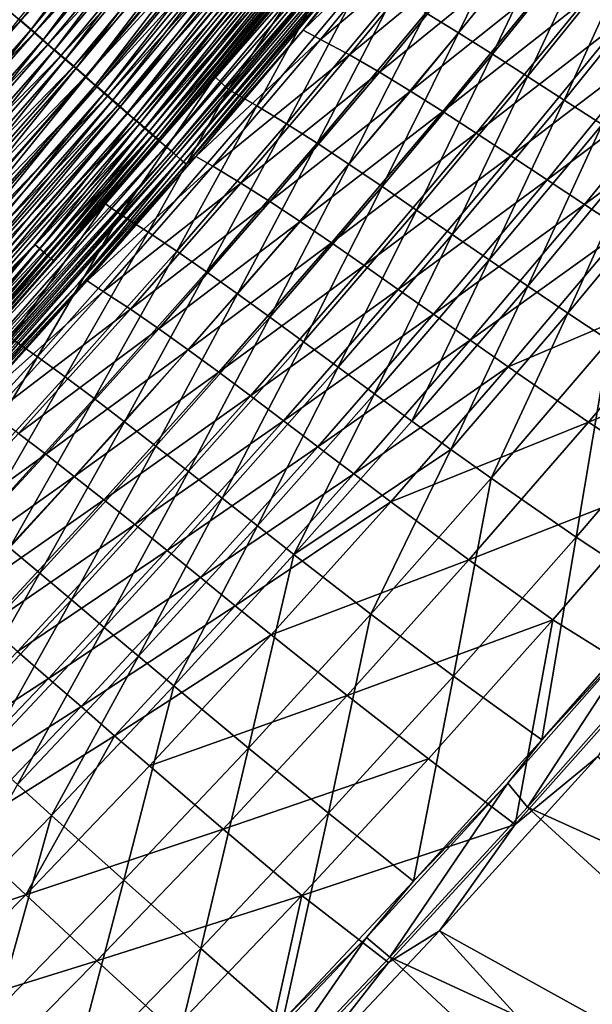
# Model space of a CAD drawing. Header units: metres. Extents: x 0 to 1400, y -1400 to 0.
# Tile 205 of 256: x 1065 to 1111, y -1054 to -975. Entities that reach past the tile are written whole.
import ezdxf

# ---------------------------------------------------------------- set-up
doc = ezdxf.new("R2010")
doc.units = ezdxf.units.M

msp = doc.modelspace()

# ---------------------------------------------------------------- linework, layer by layer
at = {"layer": 'None'}
for points in [[(1065.488403, -975.511169, -497.739075), (1064.338989, -974.518616, -498.636322), (1081.717651, -956.016602, -497.73877)], [(1081.552856, -955.861633, -494.302612), (1065.347168, -975.329041, -494.303101), (1066.342773, -976.189575, -493.35141)], [(1081.717651, -956.016602, -497.73877), (1082.863281, -956.945801, -496.77243), (1065.488403, -975.511169, -497.739075)], [(1066.342773, -976.189575, -493.35141), (1082.574463, -956.691101, -493.350861), (1081.552856, -955.861633, -494.302612)], [(1067.303833, -977.020264, -492.339966), (1082.574463, -956.691101, -493.350861), (1066.342773, -976.189575, -493.35141)], [(1067.303833, -977.020264, -492.339966), (1083.560547, -957.491821, -492.339325), (1082.574463, -956.691101, -493.350861)], [(1082.863281, -956.945801, -496.77243), (1066.604858, -976.475281, -496.772797), (1065.488403, -975.511169, -497.739075)], [(1082.863281, -956.945801, -496.77243), (1083.972778, -957.845703, -495.739136), (1066.604858, -976.475281, -496.772797)], [(1068.228271, -977.819275, -491.27063), (1083.560547, -957.491821, -492.339325), (1067.303833, -977.020264, -492.339966)], [(1068.228271, -977.819275, -491.27063), (1084.509155, -958.261902, -491.269928), (1083.560547, -957.491821, -492.339325)], [(1083.972778, -957.845703, -495.739136), (1067.686035, -977.409058, -495.739563), (1066.604858, -976.475281, -496.772797)], [(1085.043823, -958.714417, -494.640991), (1067.686035, -977.409058, -495.739563), (1083.972778, -957.845703, -495.739136)], [(1069.113892, -978.584778, -490.145477), (1084.509155, -958.261902, -491.269928), (1068.228271, -977.819275, -491.27063)], [(1069.113892, -978.584778, -490.145477), (1085.417847, -958.999756, -490.144684), (1084.509155, -958.261902, -491.269928)], [(1085.043823, -958.714417, -494.640991), (1068.729858, -978.310425, -494.641479), (1067.686035, -977.409058, -495.739563)], [(1086.073975, -959.549927, -493.480011), (1068.729858, -978.310425, -494.641479), (1085.043823, -958.714417, -494.640991)], [(1069.959106, -979.315308, -488.967041), (1085.417847, -958.999756, -490.144684), (1069.113892, -978.584778, -490.145477)], [(1069.959106, -979.315308, -488.967041), (1086.285156, -959.703918, -488.966187), (1085.417847, -958.999756, -490.144684)], [(1068.729858, -978.310425, -494.641479), (1086.073975, -959.549927, -493.480011), (1069.733765, -979.177368, -493.48056)], [(1069.733765, -979.177368, -493.48056), (1086.073975, -959.549927, -493.480011), (1087.060913, -960.350464, -492.258423)], [(1070.762207, -980.00946, -487.737946), (1086.285156, -959.703918, -488.966187), (1069.959106, -979.315308, -488.967041)], [(1070.762207, -980.00946, -487.737946), (1087.109253, -960.372986, -487.737), (1086.285156, -959.703918, -488.966187)], [(1087.060913, -960.350464, -492.258423), (1070.695557, -980.007996, -492.259064), (1069.733765, -979.177368, -493.48056)], [(1088.00293, -961.114502, -490.978973), (1070.695557, -980.007996, -492.259064), (1087.060913, -960.350464, -492.258423)], [(1071.521606, -980.665894, -486.460846), (1087.109253, -960.372986, -487.737), (1070.762207, -980.00946, -487.737946)], [(1071.521606, -980.665894, -486.460846), (1087.888428, -961.005737, -486.459808), (1087.109253, -960.372986, -487.737)], [(1070.695557, -980.007996, -492.259064), (1088.00293, -961.114502, -490.978973), (1071.613525, -980.80072, -490.979706)], [(1072.23584, -981.283142, -485.138428), (1087.888428, -961.005737, -486.459808), (1071.521606, -980.665894, -486.460846)], [(1088.00293, -961.114502, -490.978973), (1088.897949, -961.840454, -489.644531), (1071.613525, -980.80072, -490.979706)], [(1072.23584, -981.283142, -485.138428), (1088.621216, -961.600647, -485.137299), (1087.888428, -961.005737, -486.459808)], [(1071.613525, -980.80072, -490.979706), (1088.897949, -961.840454, -489.644531), (1072.48584, -981.553955, -489.645355)], [(1072.902954, -981.859863, -483.773285), (1088.621216, -961.600647, -485.137299), (1072.23584, -981.283142, -485.138428)], [(1072.48584, -981.553955, -489.645355), (1088.897949, -961.840454, -489.644531), (1089.744263, -962.526917, -488.257996)], [(1072.902954, -981.859863, -483.773285), (1089.305786, -962.156494, -483.772064), (1088.621216, -961.600647, -485.137299)], [(1073.521606, -982.394531, -482.368103), (1089.305786, -962.156494, -483.772064), (1072.902954, -981.859863, -483.773285)], [(1089.305786, -962.156494, -483.772064), (1073.521606, -982.394531, -482.368103), (1089.940552, -962.671875, -482.366791)], [(1073.310669, -982.266296, -488.258911), (1072.48584, -981.553955, -489.645355), (1089.744263, -962.526917, -488.257996)], [(1089.744263, -962.526917, -488.257996), (1090.540161, -963.172485, -486.822205), (1073.310669, -982.266296, -488.258911)], [(1073.521606, -982.394531, -482.368103), (1074.090088, -982.885925, -480.925507), (1089.940552, -962.671875, -482.366791)], [(1074.090088, -982.885925, -480.925507), (1090.523804, -963.145508, -480.924133), (1089.940552, -962.671875, -482.366791)], [(1074.090088, -982.885925, -480.925507), (1074.606934, -983.332581, -479.448425), (1090.523804, -963.145508, -480.924133)], [(1074.606934, -983.332581, -479.448425), (1091.053955, -963.57605, -479.44693), (1090.523804, -963.145508, -480.924133)], [(1090.540161, -963.172485, -486.822205), (1074.086182, -982.936096, -486.823212), (1073.310669, -982.266296, -488.258911)], [(1090.540161, -963.172485, -486.822205), (1091.283691, -963.775574, -485.340088), (1074.086182, -982.936096, -486.823212)], [(1091.283691, -963.775574, -485.340088), (1074.810913, -983.56189, -485.341187), (1074.086182, -982.936096, -486.823212)], [(1074.606934, -983.332581, -479.448425), (1075.071167, -983.733887, -477.940613), (1091.053955, -963.57605, -479.44693)], [(1091.283691, -963.775574, -485.340088), (1091.973145, -964.334839, -483.814453), (1074.810913, -983.56189, -485.341187)], [(1075.071167, -983.733887, -477.940613), (1091.530273, -963.96283, -477.939056), (1091.053955, -963.57605, -479.44693)], [(1091.973145, -964.334839, -483.814453), (1075.482788, -984.142151, -483.815674), (1074.810913, -983.56189, -485.341187)], [(1075.071167, -983.733887, -477.940613), (1075.482178, -984.089111, -476.406097), (1091.530273, -963.96283, -477.939056)], [(1075.482178, -984.089111, -476.406097), (1091.951904, -964.305237, -476.404449), (1091.530273, -963.96283, -477.939056)], [(1075.482178, -984.089111, -476.406097), (1075.839111, -984.397644, -474.848877), (1091.951904, -964.305237, -476.404449)], [(1075.482788, -984.142151, -483.815674), (1091.973145, -964.334839, -483.814453), (1092.606689, -964.848755, -482.24823)], [(1075.839111, -984.397644, -474.848877), (1092.318115, -964.602661, -474.847168), (1091.951904, -964.305237, -476.404449)], [(1075.839111, -984.397644, -474.848877), (1076.141357, -984.658875, -473.27301), (1092.318115, -964.602661, -474.847168)], [(1076.141357, -984.658875, -473.27301), (1092.628174, -964.85437, -473.27121), (1092.318115, -964.602661, -474.847168)], [(1106.658691, -964.266479, -367.742859), (1098.067261, -974.868225, -367.724335), (1100.69397, -976.470825, -339.716705)], [(1106.658691, -964.266479, -367.742859), (1100.69397, -976.470825, -339.716705), (1109.34375, -965.786316, -339.737366)], [(1122.535522, -964.486877, -284.132111), (1113.805176, -975.491333, -284.110046), (1110.950684, -973.740601, -312.098022)], [(1076.100342, -984.675354, -482.249542), (1075.482788, -984.142151, -483.815674), (1092.606689, -964.848755, -482.24823)], [(1092.606689, -964.848755, -482.24823), (1093.182739, -965.315979, -480.644531), (1076.100342, -984.675354, -482.249542)], [(1093.182739, -965.315979, -480.644531), (1076.661743, -985.160156, -480.645935), (1076.100342, -984.675354, -482.249542)], [(1076.141357, -984.658875, -473.27301), (1076.387939, -984.87207, -471.682526), (1092.628174, -964.85437, -473.27121)], [(1076.387939, -984.87207, -471.682526), (1092.881104, -965.059875, -471.680634), (1092.628174, -964.85437, -473.27121)], [(1076.387939, -984.87207, -471.682526), (1076.578369, -985.036621, -470.08139), (1092.881104, -965.059875, -471.680634)], [(1076.578369, -985.036621, -470.08139), (1093.076416, -965.218506, -470.079437), (1092.881104, -965.059875, -471.680634)], [(1076.578369, -985.036621, -470.08139), (1081.123901, -980.003174, -468.480682), (1093.076416, -965.218506, -470.079437)], [(1093.182739, -965.315979, -480.644531), (1093.700195, -965.735718, -479.007446), (1076.661743, -985.160156, -480.645935)], [(1081.123901, -980.003174, -468.480682), (1089.968872, -969.445496, -468.477509), (1093.076416, -965.218506, -470.079437)], [(1093.700195, -965.735718, -479.007446), (1077.166016, -985.595703, -479.008972), (1076.661743, -985.160156, -480.645935)], [(1093.700195, -965.735718, -479.007446), (1094.158325, -966.107361, -477.3414), (1077.166016, -985.595703, -479.008972)], [(1094.158325, -966.107361, -477.3414), (1077.612549, -985.981262, -477.343018), (1077.166016, -985.595703, -479.008972)], [(1077.612549, -985.981262, -477.343018), (1094.158325, -966.107361, -477.3414), (1094.556152, -966.430115, -475.650696)], [(1098.138916, -966.645813, -451.99057), (1088.202026, -976.249451, -468.735626), (1096.72168, -965.913269, -468.734009)], [(1095.380249, -967.098755, -470.474487), (1096.72168, -965.913269, -468.734009), (1088.202026, -976.249451, -468.735626)], [(1109.34375, -965.786316, -339.737366), (1100.69397, -976.470825, -339.716705), (1103.420044, -978.17926, -311.712006)], [(1109.34375, -965.786316, -339.737366), (1103.420044, -978.17926, -311.712006), (1112.128174, -967.41217, -311.734192)], [(1078.000366, -986.316162, -475.652435), (1077.612549, -985.981262, -477.343018), (1094.556152, -966.430115, -475.650696)], [(1078.000366, -986.316162, -475.652435), (1094.556152, -966.430115, -475.650696), (1094.892944, -966.703369, -473.939758)], [(1078.328613, -986.599731, -473.941589), (1078.000366, -986.316162, -475.652435), (1094.892944, -966.703369, -473.939758)], [(1078.328613, -986.599731, -473.941589), (1094.892944, -966.703369, -473.939758), (1095.167969, -966.926453, -472.212891)], [(1078.59668, -986.831238, -472.214813), (1078.328613, -986.599731, -473.941589), (1095.167969, -966.926453, -472.212891)], [(1095.167969, -966.926453, -472.212891), (1095.380249, -967.098755, -470.474487), (1078.59668, -986.831238, -472.214813)], [(1095.380249, -967.098755, -470.474487), (1078.803711, -987.009949, -470.476532), (1078.59668, -986.831238, -472.214813)], [(1095.380249, -967.098755, -470.474487), (1088.202026, -976.249451, -468.735626), (1078.803711, -987.009949, -470.476532)], [(1098.138916, -966.645813, -451.99057), (1089.607544, -976.991577, -451.982361), (1088.202026, -976.249451, -468.735626)], [(1100.52356, -967.801392, -424.012482), (1089.607544, -976.991577, -451.982361), (1098.138916, -966.645813, -451.99057)], [(1089.607544, -976.991577, -451.982361), (1100.52356, -967.801392, -424.012482), (1091.928833, -978.239441, -424.000122)], [(1091.928833, -978.239441, -424.000122), (1100.52356, -967.801392, -424.012482), (1102.991455, -969.101135, -396.041229)], [(1112.128174, -967.41217, -311.734192), (1103.420044, -978.17926, -311.712006), (1106.249756, -979.981628, -283.711731)], [(1112.128174, -967.41217, -311.734192), (1106.249756, -979.981628, -283.711731), (1115.01709, -969.130798, -283.734772)], [(1089.968872, -969.445496, -468.477509), (1081.123901, -980.003174, -468.480682), (1082.197754, -981.012024, -451.730438)], [(1089.968872, -969.445496, -468.477509), (1082.197754, -981.012024, -451.730438), (1090.743652, -970.814758, -451.739685)], [(1102.991455, -969.101135, -396.041229), (1094.335449, -979.627014, -396.025085), (1091.928833, -978.239441, -424.000122)], [(1105.548462, -970.532593, -368.06781), (1094.335449, -979.627014, -396.025085), (1102.991455, -969.101135, -396.041229)], [(1115.01709, -969.130798, -283.734772), (1106.249756, -979.981628, -283.711731), (1109.187134, -981.865967, -255.718384)], [(1115.01709, -969.130798, -283.734772), (1109.187134, -981.865967, -255.718384), (1118.015015, -970.928955, -255.741653)], [(1090.743652, -970.814758, -451.739685), (1082.197754, -981.012024, -451.730438), (1084.483643, -982.31897, -423.728394)], [(1090.743652, -970.814758, -451.739685), (1084.483643, -982.31897, -423.728394), (1093.095825, -972.028198, -423.741913)], [(1094.335449, -979.627014, -396.025085), (1105.548462, -970.532593, -368.06781), (1096.832397, -981.143311, -368.048523)], [(1096.832397, -981.143311, -368.048523), (1105.548462, -970.532593, -368.06781), (1108.199951, -972.083374, -340.085724)], [(1118.015015, -970.928955, -255.741653), (1109.187134, -981.865967, -255.718384), (1112.235962, -983.820251, -227.734634)], [(1093.095825, -972.028198, -423.741913), (1084.483643, -982.31897, -423.728394), (1086.859131, -983.762817, -395.717041)], [(1093.095825, -972.028198, -423.741913), (1086.859131, -983.762817, -395.717041), (1095.535767, -973.383362, -395.734131)], [(1096.832397, -981.143311, -368.048523), (1108.199951, -972.083374, -340.085724), (1099.424438, -982.777222, -340.064087)], [(1099.424438, -982.777222, -340.064087), (1108.199951, -972.083374, -340.085724), (1110.950684, -973.740601, -312.098022)], [(1095.535767, -973.383362, -395.734131), (1086.859131, -983.762817, -395.717041), (1089.327148, -985.332886, -367.704346)], [(1095.535767, -973.383362, -395.734131), (1089.327148, -985.332886, -367.704346), (1098.067261, -974.868225, -367.724335)], [(1102.115601, -984.517334, -312.074799), (1099.424438, -982.777222, -340.064087), (1110.950684, -973.740601, -312.098022)], [(1110.950684, -973.740601, -312.098022), (1113.805176, -975.491333, -284.110046), (1102.115601, -984.517334, -312.074799)], [(1047.624023, -993.518677, -498.638123), (1064.338989, -974.518616, -498.636322), (1065.488403, -975.511169, -497.739075)], [(1098.067261, -974.868225, -367.724335), (1089.327148, -985.332886, -367.704346), (1091.890991, -987.018616, -339.694427)], [(1098.067261, -974.868225, -367.724335), (1091.890991, -987.018616, -339.694427), (1100.69397, -976.470825, -339.716705)], [(1048.740967, -994.547546, -497.741241), (1047.624023, -993.518677, -498.638123), (1065.488403, -975.511169, -497.739075)], [(1065.488403, -975.511169, -497.739075), (1066.604858, -976.475281, -496.772797), (1048.740967, -994.547546, -497.741241)], [(1065.347168, -975.329041, -494.303101), (1049.591797, -995.233398, -493.354187), (1066.342773, -976.189575, -493.35141)], [(1113.805176, -975.491333, -284.110046), (1104.909668, -986.35199, -284.085999), (1102.115601, -984.517334, -312.074799)], [(1104.909668, -986.35199, -284.085999), (1113.805176, -975.491333, -284.110046), (1116.768188, -977.322693, -256.127228)], [(1066.604858, -976.475281, -496.772797), (1049.82605, -995.546997, -496.77536), (1048.740967, -994.547546, -497.741241)], [(1066.342773, -976.189575, -493.35141), (1049.591797, -995.233398, -493.354187), (1050.526001, -996.094482, -492.34314)], [(1066.604858, -976.475281, -496.772797), (1067.686035, -977.409058, -495.739563), (1049.82605, -995.546997, -496.77536)], [(1050.526001, -996.094482, -492.34314), (1067.303833, -977.020264, -492.339966), (1066.342773, -976.189575, -493.35141)], [(1088.202026, -976.249451, -468.735626), (1079.577148, -986.404236, -468.740417), (1078.803711, -987.009949, -470.476532)], [(1089.607544, -976.991577, -451.982361), (1079.577148, -986.404236, -468.740417), (1088.202026, -976.249451, -468.735626)], [(1100.69397, -976.470825, -339.716705), (1091.890991, -987.018616, -339.694427), (1094.553955, -988.809631, -311.688141)], [(1100.69397, -976.470825, -339.716705), (1094.553955, -988.809631, -311.688141), (1103.420044, -978.17926, -311.712006)], [(1051.424438, -996.922729, -491.274261), (1067.303833, -977.020264, -492.339966), (1050.526001, -996.094482, -492.34314)], [(1051.424438, -996.922729, -491.274261), (1068.228271, -977.819275, -491.27063), (1067.303833, -977.020264, -492.339966)], [(1079.577148, -986.404236, -468.740417), (1089.607544, -976.991577, -451.982361), (1080.939697, -987.185669, -451.973694)], [(1080.939697, -987.185669, -451.973694), (1089.607544, -976.991577, -451.982361), (1091.928833, -978.239441, -424.000122)], [(1107.810669, -988.269653, -256.103088), (1104.909668, -986.35199, -284.085999), (1116.768188, -977.322693, -256.127228)], [(1116.768188, -977.322693, -256.127228), (1119.844238, -979.22168, -228.154404), (1107.810669, -988.269653, -256.103088)], [(1067.686035, -977.409058, -495.739563), (1050.876953, -996.514954, -495.742584), (1049.82605, -995.546997, -496.77536)], [(1068.729858, -978.310425, -494.641479), (1050.876953, -996.514954, -495.742584), (1067.686035, -977.409058, -495.739563)], [(1052.285278, -997.716248, -490.149597), (1068.228271, -977.819275, -491.27063), (1051.424438, -996.922729, -491.274261)], [(1052.285278, -997.716248, -490.149597), (1069.113892, -978.584778, -490.145477), (1068.228271, -977.819275, -491.27063)], [(1050.876953, -996.514954, -495.742584), (1068.729858, -978.310425, -494.641479), (1051.891479, -997.449402, -494.644958)], [(1051.891479, -997.449402, -494.644958), (1068.729858, -978.310425, -494.641479), (1069.733765, -979.177368, -493.48056)], [(1053.106812, -998.473511, -488.971649), (1069.113892, -978.584778, -490.145477), (1052.285278, -997.716248, -490.149597)], [(1053.106812, -998.473511, -488.971649), (1069.959106, -979.315308, -488.967041), (1069.113892, -978.584778, -490.145477)], [(1091.928833, -978.239441, -424.000122), (1083.193604, -988.528381, -423.986908), (1080.939697, -987.185669, -451.973694)], [(1094.335449, -979.627014, -396.025085), (1083.193604, -988.528381, -423.986908), (1091.928833, -978.239441, -424.000122)], [(1103.420044, -978.17926, -311.712006), (1094.553955, -988.809631, -311.688141), (1097.319458, -990.695435, -283.686951)], [(1103.420044, -978.17926, -311.712006), (1097.319458, -990.695435, -283.686951), (1106.249756, -979.981628, -283.711731)], [(1069.733765, -979.177368, -493.48056), (1052.867188, -998.348145, -493.484528), (1051.891479, -997.449402, -494.644958)], [(1070.695557, -980.007996, -492.259064), (1052.867188, -998.348145, -493.484528), (1069.733765, -979.177368, -493.48056)], [(1053.887451, -999.193115, -487.743042), (1069.959106, -979.315308, -488.967041), (1053.106812, -998.473511, -488.971649)], [(1053.887451, -999.193115, -487.743042), (1070.762207, -980.00946, -487.737946), (1069.959106, -979.315308, -488.967041)], [(1083.193604, -988.528381, -423.986908), (1094.335449, -979.627014, -396.025085), (1085.534912, -990.005554, -396.007721)], [(1085.534912, -990.005554, -396.007721), (1094.335449, -979.627014, -396.025085), (1096.832397, -981.143311, -368.048523)], [(1119.844238, -979.22168, -228.154404), (1110.82251, -990.258728, -228.130829), (1107.810669, -988.269653, -256.103088)], [(1110.82251, -990.258728, -228.130829), (1119.844238, -979.22168, -228.154404), (1123.038086, -981.175354, -200.194031)], [(1070.695557, -980.007996, -492.259064), (1053.802124, -999.209229, -492.26355), (1052.867188, -998.348145, -493.484528)], [(1070.695557, -980.007996, -492.259064), (1071.613525, -980.80072, -490.979706), (1053.802124, -999.209229, -492.26355)], [(1054.625732, -999.873596, -486.466461), (1070.762207, -980.00946, -487.737946), (1053.887451, -999.193115, -487.743042)], [(1054.625732, -999.873596, -486.466461), (1071.521606, -980.665894, -486.460846), (1070.762207, -980.00946, -487.737946)], [(1081.123901, -980.003174, -468.480682), (1072.328857, -990.186035, -468.486938), (1073.519653, -991.066101, -451.720337)], [(1072.328857, -990.186035, -468.486938), (1081.123901, -980.003174, -468.480682), (1076.578369, -985.036621, -470.08139)], [(1081.123901, -980.003174, -468.480682), (1073.519653, -991.066101, -451.720337), (1082.197754, -981.012024, -451.730438)], [(1106.249756, -979.981628, -283.711731), (1097.319458, -990.695435, -283.686951), (1100.19104, -992.665527, -255.693375)], [(1106.249756, -979.981628, -283.711731), (1100.19104, -992.665527, -255.693375), (1109.187134, -981.865967, -255.718384)], [(1071.613525, -980.80072, -490.979706), (1054.694336, -1000.031067, -490.984711), (1053.802124, -999.209229, -492.26355)], [(1055.319946, -1000.51355, -485.144562), (1071.521606, -980.665894, -486.460846), (1054.625732, -999.873596, -486.466461)], [(1071.613525, -980.80072, -490.979706), (1072.48584, -981.553955, -489.645355), (1054.694336, -1000.031067, -490.984711)], [(1055.319946, -1000.51355, -485.144562), (1072.23584, -981.283142, -485.138428), (1071.521606, -980.665894, -486.460846)], [(1055.968628, -1001.111389, -483.779938), (1072.23584, -981.283142, -485.138428), (1055.319946, -1000.51355, -485.144562)], [(1055.968628, -1001.111389, -483.779938), (1072.902954, -981.859863, -483.773285), (1072.23584, -981.283142, -485.138428)], [(1082.197754, -981.012024, -451.730438), (1073.519653, -991.066101, -451.720337), (1075.735107, -992.469055, -423.713715)], [(1082.197754, -981.012024, -451.730438), (1075.735107, -992.469055, -423.713715), (1084.483643, -982.31897, -423.728394)], [(1085.534912, -990.005554, -396.007721), (1096.832397, -981.143311, -368.048523), (1087.967773, -991.607727, -368.027649)], [(1087.967773, -991.607727, -368.027649), (1096.832397, -981.143311, -368.048523), (1099.424438, -982.777222, -340.064087)], [(1113.949097, -992.307678, -200.171677), (1110.82251, -990.258728, -228.130829), (1123.038086, -981.175354, -200.194031)], [(1072.48584, -981.553955, -489.645355), (1055.542236, -1000.812012, -489.650909), (1054.694336, -1000.031067, -490.984711)], [(1055.542236, -1000.812012, -489.650909), (1072.48584, -981.553955, -489.645355), (1073.310669, -982.266296, -488.258911)], [(1056.570068, -1001.665771, -482.375305), (1072.902954, -981.859863, -483.773285), (1055.968628, -1001.111389, -483.779938)], [(1056.570068, -1001.665771, -482.375305), (1073.521606, -982.394531, -482.368103), (1072.902954, -981.859863, -483.773285)], [(1109.187134, -981.865967, -255.718384), (1100.19104, -992.665527, -255.693375), (1103.171631, -994.709351, -227.710098)], [(1109.187134, -981.865967, -255.718384), (1103.171631, -994.709351, -227.710098), (1112.235962, -983.820251, -227.734634)], [(1056.343994, -1001.550476, -488.265015), (1055.542236, -1000.812012, -489.650909), (1073.310669, -982.266296, -488.258911)], [(1073.310669, -982.266296, -488.258911), (1074.086182, -982.936096, -486.823212), (1056.343994, -1001.550476, -488.265015)], [(1057.122803, -1002.175232, -480.933289), (1073.521606, -982.394531, -482.368103), (1056.570068, -1001.665771, -482.375305)], [(1073.521606, -982.394531, -482.368103), (1057.122803, -1002.175232, -480.933289), (1074.090088, -982.885925, -480.925507)], [(1057.122803, -1002.175232, -480.933289), (1057.625366, -1002.638428, -479.456757), (1074.090088, -982.885925, -480.925507)], [(1074.090088, -982.885925, -480.925507), (1057.625366, -1002.638428, -479.456757), (1074.606934, -983.332581, -479.448425)], [(1084.483643, -982.31897, -423.728394), (1075.735107, -992.469055, -423.713715), (1078.041748, -994.003113, -395.698639)], [(1084.483643, -982.31897, -423.728394), (1078.041748, -994.003113, -395.698639), (1086.859131, -983.762817, -395.717041)], [(1087.967773, -991.607727, -368.027649), (1099.424438, -982.777222, -340.064087), (1090.496094, -993.325256, -340.040619)], [(1090.496094, -993.325256, -340.040619), (1099.424438, -982.777222, -340.064087), (1102.115601, -984.517334, -312.074799)], [(1074.086182, -982.936096, -486.823212), (1057.098022, -1002.244934, -486.829895), (1056.343994, -1001.550476, -488.265015)], [(1074.086182, -982.936096, -486.823212), (1074.810913, -983.56189, -485.341187), (1057.098022, -1002.244934, -486.829895)], [(1074.810913, -983.56189, -485.341187), (1057.80249, -1002.893799, -485.34845), (1057.098022, -1002.244934, -486.829895)], [(1057.625366, -1002.638428, -479.456757), (1066.644287, -993.455627, -477.943817), (1074.606934, -983.332581, -479.448425)], [(1074.810913, -983.56189, -485.341187), (1075.482788, -984.142151, -483.815674), (1057.80249, -1002.893799, -485.34845)], [(1074.606934, -983.332581, -479.448425), (1066.644287, -993.455627, -477.943817), (1075.071167, -983.733887, -477.940613)], [(1075.482788, -984.142151, -483.815674), (1058.455811, -1003.495422, -483.823547), (1057.80249, -1002.893799, -485.34845)], [(1058.455811, -1003.495422, -483.823547), (1075.482788, -984.142151, -483.815674), (1076.100342, -984.675354, -482.249542)], [(1066.644287, -993.455627, -477.943817), (1067.049805, -993.817383, -476.409515), (1075.071167, -983.733887, -477.940613)], [(1075.071167, -983.733887, -477.940613), (1067.049805, -993.817383, -476.409515), (1075.482178, -984.089111, -476.406097)], [(1067.049805, -993.817383, -476.409515), (1067.401978, -994.131592, -474.852509), (1075.482178, -984.089111, -476.406097)], [(1075.482178, -984.089111, -476.406097), (1067.401978, -994.131592, -474.852509), (1075.839111, -984.397644, -474.848877)], [(1067.401978, -994.131592, -474.852509), (1067.700195, -994.397583, -473.276855), (1075.839111, -984.397644, -474.848877)], [(1075.839111, -984.397644, -474.848877), (1067.700195, -994.397583, -473.276855), (1076.141357, -984.658875, -473.27301)], [(1086.859131, -983.762817, -395.717041), (1078.041748, -994.003113, -395.698639), (1080.441895, -995.659241, -367.682831)], [(1086.859131, -983.762817, -395.717041), (1080.441895, -995.659241, -367.682831), (1089.327148, -985.332886, -367.704346)], [(1112.235962, -983.820251, -227.734634), (1103.171631, -994.709351, -227.710098), (1106.264893, -996.816223, -199.739944)], [(1112.235962, -983.820251, -227.734634), (1106.264893, -996.816223, -199.739944), (1115.400269, -985.832458, -199.76329)], [(1059.056152, -1004.04834, -482.258026), (1058.455811, -1003.495422, -483.823547), (1076.100342, -984.675354, -482.249542)], [(1076.100342, -984.675354, -482.249542), (1076.661743, -985.160156, -480.645935), (1059.056152, -1004.04834, -482.258026)], [(1076.661743, -985.160156, -480.645935), (1059.602051, -1004.551086, -480.655029), (1059.056152, -1004.04834, -482.258026)], [(1076.661743, -985.160156, -480.645935), (1077.166016, -985.595703, -479.008972), (1059.602051, -1004.551086, -480.655029)], [(1067.700195, -994.397583, -473.276855), (1067.943604, -994.614746, -471.686523), (1076.141357, -984.658875, -473.27301)], [(1076.141357, -984.658875, -473.27301), (1067.943604, -994.614746, -471.686523), (1076.387939, -984.87207, -471.682526)], [(1067.943604, -994.614746, -471.686523), (1068.13147, -994.78241, -470.085602), (1076.387939, -984.87207, -471.682526)], [(1076.387939, -984.87207, -471.682526), (1068.13147, -994.78241, -470.085602), (1076.578369, -985.036621, -470.08139)], [(1068.13147, -994.78241, -470.085602), (1072.328857, -990.186035, -468.486938), (1076.578369, -985.036621, -470.08139)], [(1093.123291, -995.148254, -312.049652), (1090.496094, -993.325256, -340.040619), (1102.115601, -984.517334, -312.074799)], [(1102.115601, -984.517334, -312.074799), (1104.909668, -986.35199, -284.085999), (1093.123291, -995.148254, -312.049652)], [(1077.166016, -985.595703, -479.008972), (1060.092529, -1005.002808, -479.018677), (1059.602051, -1004.551086, -480.655029)], [(1077.166016, -985.595703, -479.008972), (1077.612549, -985.981262, -477.343018), (1060.092529, -1005.002808, -479.018677)], [(1077.612549, -985.981262, -477.343018), (1060.316772, -1005.209229, -478.189331), (1060.092529, -1005.002808, -479.018677)], [(1060.526855, -1005.40271, -477.353333), (1060.316772, -1005.209229, -478.189331), (1077.612549, -985.981262, -477.343018)], [(1060.526855, -1005.40271, -477.353333), (1077.612549, -985.981262, -477.343018), (1078.000366, -986.316162, -475.652435)], [(1089.327148, -985.332886, -367.704346), (1080.441895, -995.659241, -367.682831), (1082.937988, -997.428345, -339.670532)], [(1089.327148, -985.332886, -367.704346), (1082.937988, -997.428345, -339.670532), (1091.890991, -987.018616, -339.694427)], [(1115.400269, -985.832458, -199.76329), (1106.264893, -996.816223, -199.739944), (1109.473633, -998.975525, -171.7854)], [(1115.400269, -985.832458, -199.76329), (1109.473633, -998.975525, -171.7854), (1118.68396, -987.890442, -171.806824)], [(1060.722656, -1005.583008, -476.511139), (1060.526855, -1005.40271, -477.353333), (1078.000366, -986.316162, -475.652435)], [(1060.722656, -1005.583008, -476.511139), (1078.000366, -986.316162, -475.652435), (1060.904053, -1005.750061, -475.66333)], [(1060.904053, -1005.750061, -475.66333), (1078.000366, -986.316162, -475.652435), (1078.328613, -986.599731, -473.941589)], [(1061.071167, -1005.90387, -474.810455), (1060.904053, -1005.750061, -475.66333), (1078.328613, -986.599731, -473.941589)], [(1061.071167, -1005.90387, -474.810455), (1078.328613, -986.599731, -473.941589), (1061.223633, -1006.04425, -473.953064)], [(1061.223633, -1006.04425, -473.953064), (1078.328613, -986.599731, -473.941589), (1070.111694, -996.619324, -472.219177)], [(1070.111694, -996.619324, -472.219177), (1078.328613, -986.599731, -473.941589), (1078.59668, -986.831238, -472.214813)], [(1078.803711, -987.009949, -470.476532), (1070.111694, -996.619324, -472.219177), (1078.59668, -986.831238, -472.214813)], [(1070.845703, -996.38501, -468.748657), (1079.577148, -986.404236, -468.740417), (1080.939697, -987.185669, -451.973694)], [(1078.803711, -987.009949, -470.476532), (1079.577148, -986.404236, -468.740417), (1070.845703, -996.38501, -468.748657)], [(1104.909668, -986.35199, -284.085999), (1095.852417, -997.066528, -284.059998), (1093.123291, -995.148254, -312.049652)], [(1095.852417, -997.066528, -284.059998), (1104.909668, -986.35199, -284.085999), (1107.810669, -988.269653, -256.103088)], [(1078.803711, -987.009949, -470.476532), (1070.31604, -996.801392, -470.481079), (1070.111694, -996.619324, -472.219177)], [(1078.803711, -987.009949, -470.476532), (1070.845703, -996.38501, -468.748657), (1070.31604, -996.801392, -470.481079)], [(1080.939697, -987.185669, -451.973694), (1072.139038, -997.226196, -451.964508), (1070.845703, -996.38501, -468.748657)], [(1083.193604, -988.528381, -423.986908), (1072.139038, -997.226196, -451.964508), (1080.939697, -987.185669, -451.973694)], [(1091.890991, -987.018616, -339.694427), (1082.937988, -997.428345, -339.670532), (1085.532837, -999.301758, -311.662537)], [(1091.890991, -987.018616, -339.694427), (1085.532837, -999.301758, -311.662537), (1094.553955, -988.809631, -311.688141)], [(1098.686768, -999.070129, -256.076965), (1095.852417, -997.066528, -284.059998), (1107.810669, -988.269653, -256.103088)], [(1107.810669, -988.269653, -256.103088), (1110.82251, -990.258728, -228.130829), (1098.686768, -999.070129, -256.076965)], [(1118.68396, -987.890442, -171.806824), (1109.473633, -998.975525, -171.7854), (1112.801392, -1001.176697, -143.848328)], [(1072.139038, -997.226196, -451.964508), (1083.193604, -988.528381, -423.986908), (1074.321777, -998.666443, -423.972839)], [(1074.321777, -998.666443, -423.972839), (1083.193604, -988.528381, -423.986908), (1085.534912, -990.005554, -396.007721)], [(1094.553955, -988.809631, -311.688141), (1085.532837, -999.301758, -311.662537), (1088.229126, -1001.270508, -283.6604)], [(1094.553955, -988.809631, -311.688141), (1088.229126, -1001.270508, -283.6604), (1097.319458, -990.695435, -283.686951)], [(1074.321777, -998.666443, -423.972839), (1085.534912, -990.005554, -396.007721), (1076.593628, -1000.234924, -395.989075)], [(1076.593628, -1000.234924, -395.989075), (1085.534912, -990.005554, -396.007721), (1087.967773, -991.607727, -368.027649)], [(1072.328857, -990.186035, -468.486938), (1063.614502, -999.982117, -468.496216), (1064.712891, -1000.976074, -451.70929)], [(1068.13147, -994.78241, -470.085602), (1063.614502, -999.982117, -468.496216), (1072.328857, -990.186035, -468.486938)], [(1072.328857, -990.186035, -468.486938), (1064.712891, -1000.976074, -451.70929), (1073.519653, -991.066101, -451.720337)], [(1097.319458, -990.695435, -283.686951), (1088.229126, -1001.270508, -283.6604), (1091.029419, -1003.325684, -255.66658)], [(1097.319458, -990.695435, -283.686951), (1091.029419, -1003.325684, -255.66658), (1100.19104, -992.665527, -255.693375)], [(1110.82251, -990.258728, -228.130829), (1101.629395, -1001.148865, -228.105301), (1098.686768, -999.070129, -256.076965)], [(1101.629395, -1001.148865, -228.105301), (1110.82251, -990.258728, -228.130829), (1113.949097, -992.307678, -200.171677)], [(1073.519653, -991.066101, -451.720337), (1064.712891, -1000.976074, -451.70929), (1066.853638, -1002.477417, -423.697876)], [(1073.519653, -991.066101, -451.720337), (1066.853638, -1002.477417, -423.697876), (1075.735107, -992.469055, -423.713715)], [(1076.593628, -1000.234924, -395.989075), (1087.967773, -991.607727, -368.027649), (1078.958252, -1001.923889, -368.005157)], [(1078.958252, -1001.923889, -368.005157), (1087.967773, -991.607727, -368.027649), (1090.496094, -993.325256, -340.040619)], [(1104.683716, -1003.292664, -200.147476), (1101.629395, -1001.148865, -228.105301), (1113.949097, -992.307678, -200.171677)], [(1104.683716, -1003.292664, -200.147476), (1113.949097, -992.307678, -200.171677), (1120.562378, -996.538513, -144.300293)], [(1075.735107, -992.469055, -423.713715), (1066.853638, -1002.477417, -423.697876), (1069.086914, -1004.10321, -395.678833)], [(1075.735107, -992.469055, -423.713715), (1069.086914, -1004.10321, -395.678833), (1078.041748, -994.003113, -395.698639)], [(1100.19104, -992.665527, -255.693375), (1091.029419, -1003.325684, -255.66658), (1093.936523, -1005.458252, -227.683807)], [(1100.19104, -992.665527, -255.693375), (1093.936523, -1005.458252, -227.683807), (1103.171631, -994.709351, -227.710098)], [(1057.625366, -1002.638428, -479.456757), (1058.076904, -1003.054565, -477.949493), (1066.644287, -993.455627, -477.943817)], [(1058.076904, -1003.054565, -477.949493), (1058.476685, -1003.422974, -476.415558), (1066.644287, -993.455627, -477.943817)], [(1066.644287, -993.455627, -477.943817), (1058.476685, -1003.422974, -476.415558), (1067.049805, -993.817383, -476.409515)], [(1058.476685, -1003.422974, -476.415558), (1058.823853, -1003.742981, -474.858887), (1067.049805, -993.817383, -476.409515)], [(1067.049805, -993.817383, -476.409515), (1058.823853, -1003.742981, -474.858887), (1067.401978, -994.131592, -474.852509)], [(1078.958252, -1001.923889, -368.005157), (1090.496094, -993.325256, -340.040619), (1081.418579, -1003.725464, -340.015289)], [(1081.418579, -1003.725464, -340.015289), (1090.496094, -993.325256, -340.040619), (1093.123291, -995.148254, -312.049652)], [(1058.823853, -1003.742981, -474.858887), (1059.11792, -1004.013977, -473.283569), (1067.401978, -994.131592, -474.852509)], [(1067.401978, -994.131592, -474.852509), (1059.11792, -1004.013977, -473.283569), (1067.700195, -994.397583, -473.276855)], [(1059.11792, -1004.013977, -473.283569), (1059.358032, -1004.235168, -471.693604), (1067.700195, -994.397583, -473.276855)], [(1067.700195, -994.397583, -473.276855), (1059.358032, -1004.235168, -471.693604), (1067.943604, -994.614746, -471.686523)], [(1059.358032, -1004.235168, -471.693604), (1059.543579, -1004.406006, -470.092987), (1067.943604, -994.614746, -471.686523)], [(1067.943604, -994.614746, -471.686523), (1059.543579, -1004.406006, -470.092987), (1068.13147, -994.78241, -470.085602)], [(1078.041748, -994.003113, -395.698639), (1069.086914, -1004.10321, -395.678833), (1071.414429, -1005.846008, -367.659821)], [(1078.041748, -994.003113, -395.698639), (1071.414429, -1005.846008, -367.659821), (1080.441895, -995.659241, -367.682831)], [(1103.171631, -994.709351, -227.710098), (1093.936523, -1005.458252, -227.683807), (1096.952881, -1007.659302, -199.71492)], [(1103.171631, -994.709351, -227.710098), (1096.952881, -1007.659302, -199.71492), (1106.264893, -996.816223, -199.739944)], [(1059.543579, -1004.406006, -470.092987), (1063.614502, -999.982117, -468.496216), (1068.13147, -994.78241, -470.085602)], [(1083.977173, -1005.631226, -312.022461), (1081.418579, -1003.725464, -340.015289), (1093.123291, -995.148254, -312.049652)], [(1093.123291, -995.148254, -312.049652), (1095.852417, -997.066528, -284.059998), (1083.977173, -1005.631226, -312.022461)], [(1080.441895, -995.659241, -367.682831), (1071.414429, -1005.846008, -367.659821), (1073.837891, -1007.698608, -339.644989)], [(1080.441895, -995.659241, -367.682831), (1073.837891, -1007.698608, -339.644989), (1082.937988, -997.428345, -339.670532)], [(1061.223633, -1006.04425, -473.953064), (1070.111694, -996.619324, -472.219177), (1061.36145, -1006.171143, -473.091675)], [(1070.111694, -996.619324, -472.219177), (1061.484497, -1006.284485, -472.226868), (1061.36145, -1006.171143, -473.091675)], [(1070.31604, -996.801392, -470.481079), (1061.484497, -1006.284485, -472.226868), (1070.111694, -996.619324, -472.219177)], [(1070.31604, -996.801392, -470.481079), (1061.686157, -1006.470032, -470.489136), (1061.484497, -1006.284485, -472.226868)], [(1070.31604, -996.801392, -470.481079), (1061.826782, -1006.394775, -468.760834), (1061.686157, -1006.470032, -470.489136)], [(1072.139038, -997.226196, -451.964508), (1061.826782, -1006.394775, -468.760834), (1070.845703, -996.38501, -468.748657)], [(1070.845703, -996.38501, -468.748657), (1061.826782, -1006.394775, -468.760834), (1070.31604, -996.801392, -470.481079)], [(1095.852417, -997.066528, -284.059998), (1086.636719, -1007.632751, -284.031891), (1083.977173, -1005.631226, -312.022461)], [(1086.636719, -1007.632751, -284.031891), (1095.852417, -997.066528, -284.059998), (1098.686768, -999.070129, -256.076965)], [(1106.264893, -996.816223, -199.739944), (1096.952881, -1007.659302, -199.71492), (1100.081055, -1009.919678, -171.762436)], [(1106.264893, -996.816223, -199.739944), (1100.081055, -1009.919678, -171.762436), (1109.473633, -998.975525, -171.7854)], [(1111.140015, -1007.735107, -144.28093), (1104.683716, -1003.292664, -200.147476), (1120.562378, -996.538513, -144.300293)], [(1120.562378, -996.538513, -144.300293), (1127.680786, -1000.868469, -88.513306), (1111.140015, -1007.735107, -144.28093)], [(1061.826782, -1006.394775, -468.760834), (1072.139038, -997.226196, -451.964508), (1063.209717, -1007.111389, -451.954865)], [(1063.209717, -1007.111389, -451.954865), (1072.139038, -997.226196, -451.964508), (1074.321777, -998.666443, -423.972839)], [(1082.937988, -997.428345, -339.670532), (1073.837891, -1007.698608, -339.644989), (1076.359497, -1009.65387, -311.635193)], [(1082.937988, -997.428345, -339.670532), (1076.359497, -1009.65387, -311.635193), (1085.532837, -999.301758, -311.662537)], [(1063.209717, -1007.111389, -451.954865), (1074.321777, -998.666443, -423.972839), (1065.317017, -1008.651733, -423.957916)], [(1065.317017, -1008.651733, -423.957916), (1074.321777, -998.666443, -423.972839), (1076.593628, -1000.234924, -395.989075)], [(1085.532837, -999.301758, -311.662537), (1076.359497, -1009.65387, -311.635193), (1078.981201, -1011.704773, -283.632019)], [(1085.532837, -999.301758, -311.662537), (1078.981201, -1011.704773, -283.632019), (1088.229126, -1001.270508, -283.6604)], [(1089.399536, -1009.721619, -256.048798), (1086.636719, -1007.632751, -284.031891), (1098.686768, -999.070129, -256.076965)], [(1098.686768, -999.070129, -256.076965), (1101.629395, -1001.148865, -228.105301), (1089.399536, -1009.721619, -256.048798)], [(1109.473633, -998.975525, -171.7854), (1100.081055, -1009.919678, -171.762436), (1103.323608, -1012.230347, -143.82811)], [(1109.473633, -998.975525, -171.7854), (1103.323608, -1012.230347, -143.82811), (1112.801392, -1001.176697, -143.848328)], [(1065.317017, -1008.651733, -423.957916), (1076.593628, -1000.234924, -395.989075), (1067.515381, -1010.313232, -395.969147)], [(1067.515381, -1010.313232, -395.969147), (1076.593628, -1000.234924, -395.989075), (1078.958252, -1001.923889, -368.005157)], [(1064.712891, -1000.976074, -451.70929), (1057.842529, -1012.342834, -423.680817), (1066.853638, -1002.477417, -423.697876)], [(1127.680786, -1000.868469, -88.513306), (1118.080078, -1012.315552, -88.502052), (1111.140015, -1007.735107, -144.28093)], [(1088.229126, -1001.270508, -283.6604), (1078.981201, -1011.704773, -283.632019), (1081.705078, -1013.844116, -255.637985)], [(1088.229126, -1001.270508, -283.6604), (1081.705078, -1013.844116, -255.637985), (1091.029419, -1003.325684, -255.66658)], [(1101.629395, -1001.148865, -228.105301), (1092.268188, -1011.889404, -228.077789), (1089.399536, -1009.721619, -256.048798)], [(1092.268188, -1011.889404, -228.077789), (1101.629395, -1001.148865, -228.105301), (1104.683716, -1003.292664, -200.147476)], [(1112.801392, -1001.176697, -143.848328), (1103.323608, -1012.230347, -143.82811), (1110.15979, -1016.964844, -88.034599)], [(1112.801392, -1001.176697, -143.848328), (1110.15979, -1016.964844, -88.034599), (1119.824341, -1005.660339, -88.046837)], [(1066.853638, -1002.477417, -423.697876), (1057.842529, -1012.342834, -423.680817), (1059.997803, -1014.061646, -395.657593)], [(1066.853638, -1002.477417, -423.697876), (1059.997803, -1014.061646, -395.657593), (1069.086914, -1004.10321, -395.678833)], [(1067.515381, -1010.313232, -395.969147), (1078.958252, -1001.923889, -368.005157), (1069.807373, -1012.089966, -367.980988)], [(1069.807373, -1012.089966, -367.980988), (1078.958252, -1001.923889, -368.005157), (1081.418579, -1003.725464, -340.015289)], [(1091.029419, -1003.325684, -255.66658), (1081.705078, -1013.844116, -255.637985), (1084.533081, -1016.064575, -227.655746)], [(1091.029419, -1003.325684, -255.66658), (1084.533081, -1016.064575, -227.655746), (1093.936523, -1005.458252, -227.683807)], [(1095.244995, -1014.127686, -200.121384), (1092.268188, -1011.889404, -228.077789), (1104.683716, -1003.292664, -200.147476)], [(1095.244995, -1014.127686, -200.121384), (1104.683716, -1003.292664, -200.147476), (1111.140015, -1007.735107, -144.28093)], [(1069.086914, -1004.10321, -395.678833), (1059.997803, -1014.061646, -395.657593), (1062.247925, -1015.891663, -367.635223)], [(1069.086914, -1004.10321, -395.678833), (1062.247925, -1015.891663, -367.635223), (1071.414429, -1005.846008, -367.659821)], [(1069.807373, -1012.089966, -367.980988), (1081.418579, -1003.725464, -340.015289), (1072.19519, -1013.975769, -339.988037)], [(1072.19519, -1013.975769, -339.988037), (1081.418579, -1003.725464, -340.015289), (1083.977173, -1005.631226, -312.022461)], [(1071.414429, -1005.846008, -367.659821), (1062.247925, -1015.891663, -367.635223), (1064.593872, -1017.827576, -339.617737)], [(1071.414429, -1005.846008, -367.659821), (1064.593872, -1017.827576, -339.617737), (1073.837891, -1007.698608, -339.644989)], [(1074.680786, -1015.96405, -311.993225), (1072.19519, -1013.975769, -339.988037), (1083.977173, -1005.631226, -312.022461)], [(1083.977173, -1005.631226, -312.022461), (1086.636719, -1007.632751, -284.031891), (1074.680786, -1015.96405, -311.993225)], [(1093.936523, -1005.458252, -227.683807), (1084.533081, -1016.064575, -227.655746), (1087.466919, -1018.358948, -199.688202)], [(1093.936523, -1005.458252, -227.683807), (1087.466919, -1018.358948, -199.688202), (1096.952881, -1007.659302, -199.71492)], [(1119.824341, -1005.660339, -88.046837), (1110.15979, -1016.964844, -88.034599), (1117.476929, -1021.786804, -32.364754)], [(1073.837891, -1007.698608, -339.644989), (1064.593872, -1017.827576, -339.617737), (1067.036987, -1019.864136, -311.606079)], [(1073.837891, -1007.698608, -339.644989), (1067.036987, -1019.864136, -311.606079), (1076.359497, -1009.65387, -311.635193)], [(1086.636719, -1007.632751, -284.031891), (1077.265991, -1018.048279, -284.001709), (1074.680786, -1015.96405, -311.993225)], [(1077.265991, -1018.048279, -284.001709), (1086.636719, -1007.632751, -284.031891), (1089.399536, -1009.721619, -256.048798)], [(1096.952881, -1007.659302, -199.71492), (1087.466919, -1018.358948, -199.688202), (1100.081055, -1009.919678, -171.762436)], [(1101.533447, -1018.781799, -144.26004), (1095.244995, -1014.127686, -200.121384), (1111.140015, -1007.735107, -144.28093)], [(1111.140015, -1007.735107, -144.28093), (1118.080078, -1012.315552, -88.502052), (1101.533447, -1018.781799, -144.26004)], [(1056.183105, -1018.4823, -423.942139), (1065.317017, -1008.651733, -423.957916), (1067.515381, -1010.313232, -395.969147)], [(1076.359497, -1009.65387, -311.635193), (1067.036987, -1019.864136, -311.606079), (1069.578857, -1021.996155, -283.601837)], [(1076.359497, -1009.65387, -311.635193), (1069.578857, -1021.996155, -283.601837), (1078.981201, -1011.704773, -283.632019)], [(1079.952393, -1020.221741, -256.018524), (1077.265991, -1018.048279, -284.001709), (1089.399536, -1009.721619, -256.048798)], [(1089.399536, -1009.721619, -256.048798), (1092.268188, -1011.889404, -228.077789), (1079.952393, -1020.221741, -256.018524)], [(1056.183105, -1018.4823, -423.942139), (1067.515381, -1010.313232, -395.969147), (1058.303711, -1020.238525, -395.947906)], [(1058.303711, -1020.238525, -395.947906), (1067.515381, -1010.313232, -395.969147), (1069.807373, -1012.089966, -367.980988)], [(1100.081055, -1009.919678, -171.762436), (1087.466919, -1018.358948, -199.688202), (1093.659912, -1023.140076, -143.806458)], [(1100.081055, -1009.919678, -171.762436), (1093.659912, -1023.140076, -143.806458), (1103.323608, -1012.230347, -143.82811)], [(1058.303711, -1020.238525, -395.947906), (1069.807373, -1012.089966, -367.980988), (1060.518677, -1022.103821, -367.955109)], [(1060.518677, -1022.103821, -367.955109), (1069.807373, -1012.089966, -367.980988), (1072.19519, -1013.975769, -339.988037)], [(1078.981201, -1011.704773, -283.632019), (1069.578857, -1021.996155, -283.601837), (1072.220703, -1024.218384, -255.607529)], [(1078.981201, -1011.704773, -283.632019), (1072.220703, -1024.218384, -255.607529), (1081.705078, -1013.844116, -255.637985)], [(1092.268188, -1011.889404, -228.077789), (1082.741699, -1022.477905, -228.048248), (1079.952393, -1020.221741, -256.018524)], [(1082.741699, -1022.477905, -228.048248), (1092.268188, -1011.889404, -228.077789), (1095.244995, -1014.127686, -200.121384)], [(1103.323608, -1012.230347, -143.82811), (1093.659912, -1023.140076, -143.806458), (1100.296875, -1028.127319, -88.021385)], [(1103.323608, -1012.230347, -143.82811), (1100.296875, -1028.127319, -88.021385), (1110.15979, -1016.964844, -88.034599)], [(1118.080078, -1012.315552, -88.502052), (1108.283325, -1023.615112, -88.489914), (1101.533447, -1018.781799, -144.26004)], [(1118.080078, -1012.315552, -88.502052), (1115.766113, -1028.261108, -32.845177), (1108.283325, -1023.615112, -88.489914)], [(1062.829468, -1024.073975, -339.958771), (1060.518677, -1022.103821, -367.955109), (1072.19519, -1013.975769, -339.988037)], [(1062.829468, -1024.073975, -339.958771), (1072.19519, -1013.975769, -339.988037), (1074.680786, -1015.96405, -311.993225)], [(1081.705078, -1013.844116, -255.637985), (1072.220703, -1024.218384, -255.607529), (1074.963745, -1026.525513, -227.62587)], [(1081.705078, -1013.844116, -255.637985), (1074.963745, -1026.525513, -227.62587), (1084.533081, -1016.064575, -227.655746)], [(1085.635742, -1024.809937, -200.093353), (1082.741699, -1022.477905, -228.048248), (1095.244995, -1014.127686, -200.121384)], [(1085.635742, -1024.809937, -200.093353), (1095.244995, -1014.127686, -200.121384), (1101.533447, -1018.781799, -144.26004)], [(1065.237427, -1026.144531, -311.961884), (1062.829468, -1024.073975, -339.958771), (1074.680786, -1015.96405, -311.993225)], [(1074.680786, -1015.96405, -311.993225), (1077.265991, -1018.048279, -284.001709), (1065.237427, -1026.144531, -311.961884)], [(1084.533081, -1016.064575, -227.655746), (1074.963745, -1026.525513, -227.62587), (1077.809204, -1028.912231, -199.659744)], [(1084.533081, -1016.064575, -227.655746), (1077.809204, -1028.912231, -199.659744), (1087.466919, -1018.358948, -199.688202)], [(1110.15979, -1016.964844, -88.034599), (1100.296875, -1028.127319, -88.021385), (1107.388062, -1033.258423, -32.363293)], [(1110.15979, -1016.964844, -88.034599), (1107.388062, -1033.258423, -32.363293), (1117.476929, -1021.786804, -32.364754)], [(1064.593872, -1017.827576, -339.617737), (1057.568237, -1029.930786, -311.575104), (1067.036987, -1019.864136, -311.606079)], [(1077.265991, -1018.048279, -284.001709), (1067.743286, -1028.310791, -283.96933), (1065.237427, -1026.144531, -311.961884)], [(1067.743286, -1028.310791, -283.96933), (1077.265991, -1018.048279, -284.001709), (1079.952393, -1020.221741, -256.018524)], [(1087.466919, -1018.358948, -199.688202), (1077.809204, -1028.912231, -199.659744), (1083.812134, -1033.902466, -143.783356)], [(1087.466919, -1018.358948, -199.688202), (1083.812134, -1033.902466, -143.783356), (1093.659912, -1023.140076, -143.806458)], [(1091.745239, -1029.675537, -144.23761), (1085.635742, -1024.809937, -200.093353), (1101.533447, -1018.781799, -144.26004)], [(1101.533447, -1018.781799, -144.26004), (1108.283325, -1023.615112, -88.489914), (1091.745239, -1029.675537, -144.23761)], [(1067.036987, -1019.864136, -311.606079), (1057.568237, -1029.930786, -311.575104), (1060.024658, -1032.142578, -283.569763)], [(1067.036987, -1019.864136, -311.606079), (1060.024658, -1032.142578, -283.569763), (1069.578857, -1021.996155, -283.601837)], [(1070.348267, -1030.567993, -255.986099), (1067.743286, -1028.310791, -283.96933), (1079.952393, -1020.221741, -256.018524)], [(1079.952393, -1020.221741, -256.018524), (1082.741699, -1022.477905, -228.048248), (1070.348267, -1030.567993, -255.986099)], [(1069.578857, -1021.996155, -283.601837), (1060.024658, -1032.142578, -283.569763), (1062.578857, -1034.446289, -255.575211)], [(1069.578857, -1021.996155, -283.601837), (1062.578857, -1034.446289, -255.575211), (1072.220703, -1024.218384, -255.607529)], [(1117.476929, -1021.786804, -32.364754), (1107.388062, -1033.258423, -32.363293), (1115.552734, -1024.430298, -30.961561)], [(1082.741699, -1022.477905, -228.048248), (1073.053223, -1032.911499, -228.016602), (1070.348267, -1030.567993, -255.986099)], [(1073.053223, -1032.911499, -228.016602), (1082.741699, -1022.477905, -228.048248), (1085.635742, -1024.809937, -200.093353)], [(1093.659912, -1023.140076, -143.806458), (1083.812134, -1033.902466, -143.783356), (1090.237183, -1039.144165, -88.007156)], [(1093.659912, -1023.140076, -143.806458), (1090.237183, -1039.144165, -88.007156), (1100.296875, -1028.127319, -88.021385)], [(1108.283325, -1023.615112, -88.489914), (1098.292847, -1034.763916, -88.476868), (1091.745239, -1029.675537, -144.23761)], [(1108.283325, -1023.615112, -88.489914), (1105.261597, -1040.046143, -32.845188), (1098.292847, -1034.763916, -88.476868)], [(1115.766113, -1028.261108, -32.845177), (1105.261597, -1040.046143, -32.845188), (1108.283325, -1023.615112, -88.489914)], [(1072.220703, -1024.218384, -255.607529), (1062.578857, -1034.446289, -255.575211), (1065.231201, -1036.838501, -227.594147)], [(1072.220703, -1024.218384, -255.607529), (1065.231201, -1036.838501, -227.594147), (1074.963745, -1026.525513, -227.62587)], [(1075.859131, -1035.336792, -200.063339), (1073.053223, -1032.911499, -228.016602), (1085.635742, -1024.809937, -200.093353)], [(1075.859131, -1035.336792, -200.063339), (1085.635742, -1024.809937, -200.093353), (1091.745239, -1029.675537, -144.23761)], [(1107.388062, -1033.258423, -32.363293), (1104.660034, -1036.72876, -30.961079), (1115.552734, -1024.430298, -30.961561)], [(1106.241821, -1038.646973, -29.54035), (1115.552734, -1024.430298, -30.961561), (1104.660034, -1036.72876, -30.961079)], [(1106.241821, -1038.646973, -29.54035), (1117.108765, -1026.391479, -29.539829), (1115.552734, -1024.430298, -30.961561)], [(1065.237427, -1026.144531, -311.961884), (1067.743286, -1028.310791, -283.96933), (1055.646851, -1036.166382, -311.928406)], [(1117.108765, -1026.391479, -29.539829), (1106.241821, -1038.646973, -29.54035), (1155.011475, -1060.689697)], [(1074.963745, -1026.525513, -227.62587), (1065.231201, -1036.838501, -227.594147), (1067.9823, -1039.31604, -199.629501)], [(1074.963745, -1026.525513, -227.62587), (1067.9823, -1039.31604, -199.629501), (1077.809204, -1028.912231, -199.659744)], [(1067.743286, -1028.310791, -283.96933), (1058.06897, -1038.414307, -283.934814), (1055.646851, -1036.166382, -311.928406)], [(1058.06897, -1038.414307, -283.934814), (1067.743286, -1028.310791, -283.96933), (1070.348267, -1030.567993, -255.986099)], [(1100.296875, -1028.127319, -88.021385), (1090.237183, -1039.144165, -88.007156), (1097.089355, -1044.59021, -32.361473)], [(1100.296875, -1028.127319, -88.021385), (1097.089355, -1044.59021, -32.361473), (1107.388062, -1033.258423, -32.363293)], [(1111.884399, -1034.585815, -32.125271), (1105.261597, -1040.046143, -32.845188), (1115.766113, -1028.261108, -32.845177)], [(1077.809204, -1028.912231, -199.659744), (1067.9823, -1039.31604, -199.629501), (1073.782837, -1044.513916, -143.758774)], [(1077.809204, -1028.912231, -199.659744), (1073.782837, -1044.513916, -143.758774), (1083.812134, -1033.902466, -143.783356)], [(1081.777954, -1040.41333, -144.213593), (1075.859131, -1035.336792, -200.063339), (1091.745239, -1029.675537, -144.23761)], [(1098.292847, -1034.763916, -88.476868), (1081.777954, -1040.41333, -144.213593), (1091.745239, -1029.675537, -144.23761)], [(1060.587769, -1040.754883, -255.951523), (1058.06897, -1038.414307, -283.934814), (1070.348267, -1030.567993, -255.986099)], [(1070.348267, -1030.567993, -255.986099), (1073.053223, -1032.911499, -228.016602), (1060.587769, -1040.754883, -255.951523)], [(1073.053223, -1032.911499, -228.016602), (1065.916016, -1045.703369, -200.031326), (1060.587769, -1040.754883, -255.951523)], [(1065.916016, -1045.703369, -200.031326), (1073.053223, -1032.911499, -228.016602), (1075.859131, -1035.336792, -200.063339)], [(1107.388062, -1033.258423, -32.363293), (1097.089355, -1044.59021, -32.361473), (1104.660034, -1036.72876, -30.961079)], [(1083.812134, -1033.902466, -143.783356), (1073.782837, -1044.513916, -143.758774), (1079.983032, -1050.011475, -87.991882)], [(1083.812134, -1033.902466, -143.783356), (1079.983032, -1050.011475, -87.991882), (1090.237183, -1039.144165, -88.007156)], [(1098.292847, -1034.763916, -88.476868), (1088.111206, -1045.758911, -88.462883), (1081.777954, -1040.41333, -144.213593)], [(1105.261597, -1040.046143, -32.845188), (1088.111206, -1045.758911, -88.462883), (1098.292847, -1034.763916, -88.476868)], [(1111.884399, -1034.585815, -32.125271), (1144.513184, -1073.667969, -3), (1099.172241, -1048.590332, -32.125969)], [(1111.884399, -1034.585815, -32.125271), (1099.172241, -1048.590332, -32.125969), (1105.261597, -1040.046143, -32.845188)], [(1081.777954, -1040.41333, -144.213593), (1065.916016, -1045.703369, -200.031326), (1075.859131, -1035.336792, -200.063339)], [(1065.231201, -1036.838501, -227.594147), (1057.987793, -1049.567993, -199.597443), (1067.9823, -1039.31604, -199.629501)], [(1097.089355, -1044.59021, -32.361473), (1093.290894, -1049.112183, -30.960434), (1104.660034, -1036.72876, -30.961079)], [(1095.181641, -1050.687622, -29.541), (1104.660034, -1036.72876, -30.961079), (1093.290894, -1049.112183, -30.960434)], [(1095.181641, -1050.687622, -29.541), (1106.241821, -1038.646973, -29.54035), (1104.660034, -1036.72876, -30.961079)], [(1106.241821, -1038.646973, -29.54035), (1095.181641, -1050.687622, -29.541), (1143.927002, -1073.162231)], [(1155.011475, -1060.689697), (1106.241821, -1038.646973, -29.54035), (1143.927002, -1073.162231)], [(1067.9823, -1039.31604, -199.629501), (1057.987793, -1049.567993, -199.597443), (1063.573364, -1054.97168, -143.732651)], [(1067.9823, -1039.31604, -199.629501), (1063.573364, -1054.97168, -143.732651), (1073.782837, -1044.513916, -143.758774)], [(1090.237183, -1039.144165, -88.007156), (1079.983032, -1050.011475, -87.991882), (1086.582764, -1055.777954, -32.359261)], [(1090.237183, -1039.144165, -88.007156), (1086.582764, -1055.777954, -32.359261), (1097.089355, -1044.59021, -32.361473)], [(1081.777954, -1040.41333, -144.213593), (1071.633423, -1050.991211, -144.187973), (1065.916016, -1045.703369, -200.031326)], [(1088.111206, -1045.758911, -88.462883), (1071.633423, -1050.991211, -144.187973), (1081.777954, -1040.41333, -144.213593)], [(1105.261597, -1040.046143, -32.845188), (1095.05957, -1051.120483, -32.845196), (1088.111206, -1045.758911, -88.462883)], [(1099.172241, -1048.590332, -32.125969), (1095.05957, -1051.120483, -32.845196), (1105.261597, -1040.046143, -32.845188)], [(1060.587769, -1040.754883, -255.951523), (1065.916016, -1045.703369, -200.031326), (1050.667847, -1050.773071, -255.914841)], [(1073.782837, -1044.513916, -143.758774), (1063.573364, -1054.97168, -143.732651), (1069.5354, -1060.726196, -87.975525)], [(1073.782837, -1044.513916, -143.758774), (1069.5354, -1060.726196, -87.975525), (1079.983032, -1050.011475, -87.991882)], [(1097.089355, -1044.59021, -32.361473), (1086.582764, -1055.777954, -32.359261), (1093.290894, -1049.112183, -30.960434)], [(1065.916016, -1045.703369, -200.031326), (1055.805176, -1055.902588, -199.99736), (1050.667847, -1050.773071, -255.914841)], [(1071.633423, -1050.991211, -144.187973), (1055.805176, -1055.902588, -199.99736), (1065.916016, -1045.703369, -200.031326)], [(1071.633423, -1050.991211, -144.187973), (1088.111206, -1045.758911, -88.462883), (1077.740234, -1056.596558, -88.44796)], [(1088.111206, -1045.758911, -88.462883), (1084.426758, -1062.293945, -32.845203), (1077.740234, -1056.596558, -88.44796)], [(1095.05957, -1051.120483, -32.845196), (1084.426758, -1062.293945, -32.845203), (1088.111206, -1045.758911, -88.462883)], [(1086.582764, -1055.777954, -32.359261), (1082.54187, -1060.418823, -30.95969), (1093.290894, -1049.112183, -30.960434)], [(1084.293457, -1062.138062, -29.541761), (1093.290894, -1049.112183, -30.960434), (1082.54187, -1060.418823, -30.95969)], [(1084.293457, -1062.138062, -29.541761), (1095.181641, -1050.687622, -29.541), (1093.290894, -1049.112183, -30.960434)], [(1099.172241, -1048.590332, -32.125969), (1133.20752, -1085.966309, -3), (1086.869385, -1061.618042, -32.126801)], [(1099.172241, -1048.590332, -32.125969), (1086.869385, -1061.618042, -32.126801), (1095.05957, -1051.120483, -32.845196)], [(1144.513184, -1073.667969, -3), (1133.20752, -1085.966309, -3), (1099.172241, -1048.590332, -32.125969)], [(1079.983032, -1050.011475, -87.991882), (1069.5354, -1060.726196, -87.975525), (1075.868774, -1066.818848, -32.356628)], [(1079.983032, -1050.011475, -87.991882), (1075.868774, -1066.818848, -32.356628), (1086.582764, -1055.777954, -32.359261)], [(1095.181641, -1050.687622, -29.541), (1084.293457, -1062.138062, -29.541761), (1132.634033, -1085.446411)], [(1143.927002, -1073.162231), (1095.181641, -1050.687622, -29.541), (1132.634033, -1085.446411)], [(1055.805176, -1055.902588, -199.99736), (1071.633423, -1050.991211, -144.187973), (1061.311646, -1061.403809, -144.160812)], [(1061.311646, -1061.403809, -144.160812), (1071.633423, -1050.991211, -144.187973), (1077.740234, -1056.596558, -88.44796)], [(1086.869385, -1061.618042, -32.126801), (1084.426758, -1062.293945, -32.845203), (1095.05957, -1051.120483, -32.845196)]]:
    msp.add_3dface(points, dxfattribs=at)

doc.saveas('drawing.dxf')
